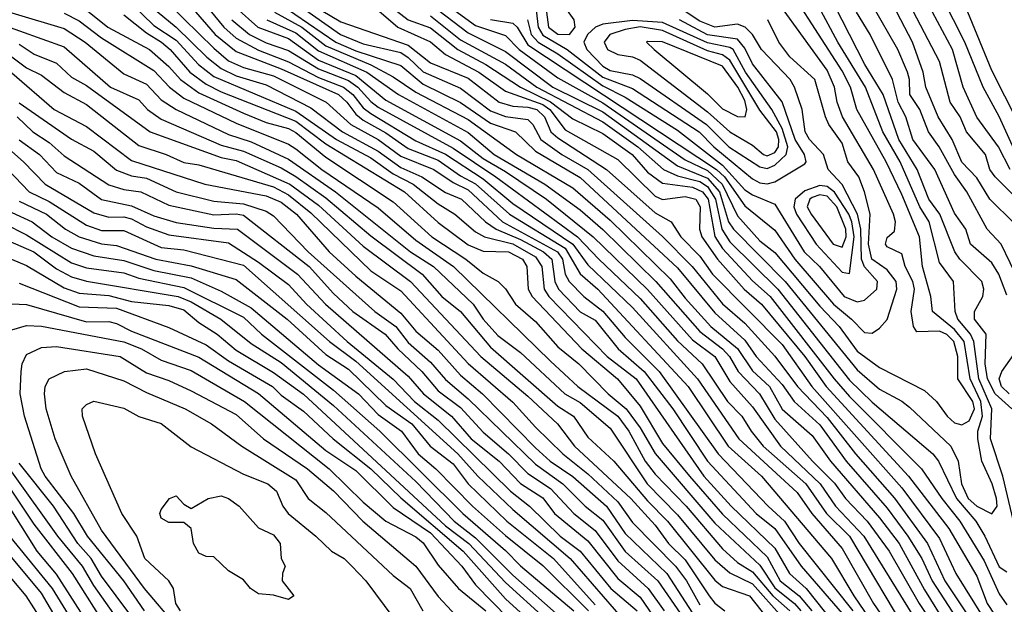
# Model space of a CAD drawing. Header units: metres. Extents: x -51132 to -49532, y -231222 to -229437.
# Tile 180 of 256: x -50226 to -50160, y -230688 to -230649. Entities that reach past the tile are written whole.
import ezdxf

# ---------------------------------------------------------------- set-up
doc = ezdxf.new("R2010")
doc.units = ezdxf.units.M
for name, color, linetype in [('CONTOUR_HALF', 8, 'Continuous'), ('CONTOUR_INDEX', 1, 'Continuous'), ('CONTOUR_INTER', 3, 'Continuous')]:
    doc.layers.add(name, color=color, linetype=linetype)

msp = doc.modelspace()

# ---------------------------------------------------------------- linework, layer by layer
at = {"layer": 'CONTOUR_HALF'}
for points, elevation in [([(-50158.58, -230661.047), (-50160.36, -230659.259), (-50160.72, -230658.759), (-50160.996, -230657.759), (-50162.265, -230656.259), (-50162.698, -230655.259), (-50163.367, -230654.259), (-50164.08, -230651.547), (-50167.606, -230644.759)], 53.5), ([(-50159.08, -230657.44), (-50160.08, -230655.235), (-50161.165, -230653.259), (-50162.383, -230650.259), (-50164.647, -230645.759)], 54.5), ([(-50159.239, -230674.759), (-50160.346, -230673.759), (-50160.873, -230672.759), (-50161.015, -230671.759), (-50160.959, -230669.759), (-50161.724, -230668.759), (-50161.743, -230668.259), (-50161.176, -230667.259), (-50161.102, -230666.759), (-50161.254, -230666.259), (-50162.719, -230664.759), (-50163.057, -230664.259), (-50164.042, -230661.759), (-50164.782, -230660.759), (-50165.561, -230658.759), (-50166.786, -230656.759), (-50167.83, -230653.759), (-50169.052, -230651.759), (-50171.604, -230646.759)], 51.5), ([(-50217.503, -230647.259), (-50215.08, -230649.252), (-50213.032, -230651.259), (-50212.08, -230652.03), (-50211.08, -230652.517), (-50209.08, -230653.116), (-50206.08, -230654.643), (-50203.977, -230656.259), (-50201.58, -230657.539), (-50200.08, -230658.627), (-50198.666, -230659.259), (-50197.08, -230660.299), (-50196.023, -230660.759), (-50194.41, -230662.259), (-50193.701, -230662.759), (-50192.08, -230663.435), (-50190.532, -230664.259), (-50189.988, -230664.759), (-50189.774, -230666.259), (-50189.526, -230666.759), (-50188.08, -230668.278), (-50187.08, -230668.831), (-50185.548, -230670.759), (-50183.816, -230672.259), (-50181.896, -230674.759), (-50179.568, -230678.259), (-50176.315, -230681.759), (-50175.067, -230682.759), (-50173.321, -230685.259), (-50170.299, -230688.759)], 57.5), ([(-50201.519, -230647.259), (-50199.58, -230648.776), (-50198.08, -230649.295), (-50196.253, -230650.759), (-50194.398, -230651.759), (-50192.08, -230653.259), (-50190.08, -230654.247), (-50188.58, -230655.385), (-50186.58, -230656.363), (-50184.618, -230657.759), (-50183.58, -230658.944), (-50182.58, -230659.676), (-50180.58, -230659.938), (-50179.904, -230660.259), (-50179.543, -230660.759), (-50179.08, -230663.241), (-50178.58, -230664.04), (-50176.58, -230666.197), (-50175.389, -230667.259), (-50171.122, -230672.759), (-50170.08, -230673.935), (-50165.267, -230678.759), (-50163.913, -230680.759), (-50162.71, -230682.259), (-50161.08, -230684.922), (-50160.08, -230687.108), (-50159.58, -230687.851)], 51.5), ([(-50198.08, -230647.731), (-50195.58, -230649.647), (-50193.08, -230650.89), (-50189.907, -230653.259), (-50186.58, -230654.924), (-50181.58, -230658.532), (-50179.58, -230659.352), (-50178.778, -230660.259), (-50178.171, -230662.259), (-50177.837, -230662.759), (-50174.378, -230666.259), (-50169.58, -230672.16), (-50168.08, -230673.435), (-50166.58, -230674.249), (-50166.08, -230674.648), (-50163.325, -230677.259), (-50162.831, -230678.259), (-50162.604, -230679.759), (-50162.148, -230680.759), (-50161.58, -230681.264), (-50160.58, -230681.783), (-50160.224, -230681.259), (-50160.26, -230680.759), (-50160.552, -230679.759), (-50161.243, -230678.259), (-50161.522, -230676.759), (-50161.513, -230676.259), (-50161.207, -230675.259), (-50161.305, -230674.259), (-50162.024, -230672.759), (-50162.43, -230670.259), (-50163.08, -230669.465), (-50164.543, -230668.259), (-50164.646, -230667.259), (-50165.206, -230665.259), (-50165.415, -230663.259), (-50166.58, -230660.44), (-50167.648, -230658.259), (-50169.595, -230654.759), (-50170.024, -230653.259), (-50170.58, -230652.178), (-50173.742, -230647.259)], 50.5), ([(-50214.08, -230647.892), (-50212.475, -230649.759), (-50211.08, -230650.88), (-50208.08, -230652.032), (-50204.233, -230653.759), (-50203.684, -230654.259), (-50203.08, -230655.077), (-50202.58, -230655.471), (-50201.08, -230656.319), (-50199.58, -230657.369), (-50197.58, -230658.136), (-50196.08, -230659.196), (-50195.08, -230659.716), (-50192.804, -230661.759), (-50189.08, -230664.032), (-50188.08, -230665.736), (-50186.907, -230666.759), (-50180.88, -230673.259), (-50178.188, -230677.259), (-50175.963, -230679.259), (-50171.284, -230684.759), (-50169.806, -230687.259), (-50167.746, -230690.259)], 56.5), ([(-50208.079, -230647.759), (-50204.416, -230650.259), (-50203.08, -230650.842), (-50200.08, -230651.813), (-50198.58, -230653.071), (-50196.08, -230654.283), (-50194.08, -230655.676), (-50192.42, -230656.259), (-50191.08, -230657.542), (-50188.08, -230659.294), (-50181.58, -230665.341), (-50179.08, -230668.342), (-50177.08, -230670.177), (-50176.331, -230671.259), (-50174.58, -230673.13), (-50173.776, -230674.259), (-50172.08, -230675.821), (-50170.319, -230678.259), (-50167.58, -230681.395), (-50166.182, -230683.259), (-50165.256, -230684.759), (-50164.572, -230686.259), (-50161.642, -230690.759)], 53.5), ([(-50206.008, -230647.759), (-50204.08, -230648.91), (-50199.58, -230650.451), (-50198.08, -230651.641), (-50195.58, -230652.675), (-50193.491, -230654.259), (-50192.58, -230654.537), (-50191.58, -230654.594), (-50190.983, -230654.759), (-50190.48, -230655.259), (-50190.047, -230656.259), (-50189.58, -230656.655), (-50186.323, -230658.759), (-50183.08, -230661.669), (-50182.008, -230662.259), (-50181.361, -230663.259), (-50180.08, -230664.553), (-50179.239, -230665.759), (-50174.58, -230670.46), (-50172.597, -230673.259), (-50166.58, -230680.041), (-50164.08, -230683.429), (-50162.985, -230685.759), (-50160.478, -230689.759)], 52.5), ([(-50191.08, -230647.747), (-50190.903, -230649.259), (-50190.58, -230649.798), (-50188.964, -230650.759), (-50186.58, -230652.602), (-50184.58, -230653.346), (-50180.129, -230656.259), (-50179.144, -230657.259), (-50176.58, -230659.402), (-50176.08, -230659.652), (-50175.58, -230659.716), (-50175.08, -230659.602), (-50173.08, -230658.395), (-50172.991, -230658.259), (-50173.088, -230657.759), (-50173.719, -230656.759), (-50174.58, -230654.255), (-50176.58, -230651.701), (-50177.08, -230650.668), (-50177.58, -230650.062), (-50179.58, -230649.77), (-50181.449, -230648.759)], 48.5), ([(-50158.752, -230666.259), (-50159.944, -230663.759), (-50160.879, -230662.759), (-50162.246, -230660.259), (-50163.08, -230659.112), (-50164.084, -230657.259), (-50164.803, -230656.259), (-50165.387, -230654.759), (-50166.046, -230653.759), (-50166.078, -230652.759), (-50166.22, -230652.259), (-50166.852, -230650.759), (-50168.583, -230647.759)], 52.5), ([(-50222.58, -230648.324), (-50221.58, -230648.832), (-50220.08, -230649.983), (-50216.58, -230652.164), (-50215.535, -230653.259), (-50214.58, -230654.002), (-50211.08, -230655.678), (-50207.58, -230657.068), (-50207.08, -230657.384), (-50205.358, -230658.759), (-50201.58, -230661.324), (-50199.08, -230663.481), (-50196.551, -230665.259), (-50190.08, -230671.583), (-50188.238, -230673.259), (-50185.58, -230675.259), (-50184.845, -230676.259), (-50183.752, -230678.259), (-50183.08, -230679.132), (-50181.007, -230681.259), (-50178.58, -230684.106), (-50177.58, -230685.015), (-50176.58, -230685.658), (-50175.217, -230687.259), (-50174.066, -230688.259)], 59.5), ([(-50218.58, -230648.431), (-50217.08, -230649.644), (-50216.067, -230650.259), (-50215.48, -230650.759), (-50214.18, -230652.259), (-50213.08, -230653.07), (-50212.08, -230653.572), (-50207.08, -230655.535), (-50205.08, -230657.048), (-50199.828, -230660.259), (-50197.58, -230662.314), (-50195.58, -230663.791), (-50194.58, -230664.226), (-50192.875, -230664.259), (-50191.932, -230664.759), (-50191.659, -230665.259), (-50191.56, -230666.759), (-50191.294, -230667.259), (-50187.975, -230670.759), (-50185.595, -230672.759), (-50184.08, -230674.586), (-50182.58, -230677.076), (-50180.784, -230679.259), (-50178.58, -230681.796), (-50175.58, -230684.637), (-50174.715, -230686.259), (-50173.444, -230687.259), (-50172.613, -230688.259)], 58.5), ([(-50211.362, -230648.759), (-50210.178, -230649.759), (-50209.08, -230650.296), (-50207.58, -230650.822), (-50205.58, -230652.039), (-50203.58, -230652.821), (-50202.937, -230653.259), (-50202.08, -230654.236), (-50201.58, -230654.611), (-50196.58, -230657.337), (-50193.717, -230659.259), (-50188.259, -230663.259), (-50186.851, -230664.759), (-50184.08, -230667.378), (-50181.58, -230670.225), (-50179.934, -230671.759), (-50178.235, -230674.259), (-50177.282, -230675.259), (-50176.665, -230676.259), (-50175.848, -230677.259), (-50173.008, -230679.759), (-50171.626, -230681.759), (-50170.08, -230683.273), (-50165.914, -230690.259)], 55.5), ([(-50209.03, -230648.759), (-50207.08, -230649.633), (-50205.58, -230650.842), (-50202.35, -230652.259), (-50200.231, -230653.759), (-50195.58, -230656.288), (-50193.838, -230657.759), (-50190.455, -230659.759), (-50188.08, -230661.468), (-50186.58, -230662.775), (-50183.028, -230666.259), (-50180.08, -230669.584), (-50178.567, -230670.759), (-50178.104, -230671.259), (-50177.527, -230672.259), (-50176.093, -230673.759), (-50175.08, -230675.451), (-50172.562, -230678.259), (-50171.08, -230679.721), (-50170.356, -230680.759), (-50168.913, -230682.259), (-50167.427, -230684.259), (-50165.431, -230687.759), (-50163.432, -230690.759)], 54.5), ([(-50194.08, -230648.75), (-50192.58, -230649.001), (-50192.294, -230649.259), (-50191.58, -230650.44), (-50178.969, -230658.759), (-50178.448, -230659.259), (-50177.08, -230661.207), (-50175.08, -230662.814), (-50173.732, -230664.759), (-50171.159, -230667.759), (-50169.944, -230668.759), (-50169.08, -230669.663), (-50168.58, -230669.692), (-50168.08, -230669.362), (-50167.58, -230668.785), (-50166.935, -230666.759), (-50166.979, -230666.259), (-50167.58, -230665.47), (-50168.591, -230664.759), (-50168.821, -230663.759), (-50168.698, -230661.759), (-50169.096, -230660.259), (-50169.462, -230659.259), (-50170.193, -230658.259), (-50170.58, -230656.999), (-50171.466, -230655.759), (-50171.687, -230655.259), (-50172.399, -230652.759), (-50174.08, -230651.252), (-50174.813, -230650.259), (-50175.547, -230648.759)], 49.5), ([(-50227.08, -230648.963), (-50222.58, -230650.566), (-50219.482, -230653.259), (-50217.58, -230654.118), (-50217.01, -230654.759), (-50216.08, -230655.409), (-50212.08, -230657.144), (-50210.58, -230657.537), (-50208.08, -230658.657), (-50207.08, -230659.243), (-50205.08, -230660.664), (-50202.08, -230663.211), (-50198.653, -230665.759), (-50197.327, -230667.259), (-50196.078, -230668.259), (-50194.08, -230670.628), (-50189.58, -230674.572), (-50188.534, -230675.259), (-50187.58, -230676.661), (-50185.847, -230678.259), (-50183.58, -230680.913), (-50182.242, -230682.259), (-50179.08, -230686.21), (-50178.58, -230686.623), (-50176.76, -230687.259), (-50175.58, -230688.739)], 60.5), ([(-50184.08, -230649.242), (-50185.08, -230649.406), (-50186.099, -230649.759), (-50186.49, -230650.259), (-50186.254, -230650.759), (-50185.58, -230651.094), (-50184.58, -230651.246), (-50184.08, -230651.463), (-50179.58, -230654.916), (-50178.08, -230656.244), (-50176.58, -230657.147), (-50175.825, -230657.759), (-50175.58, -230657.864), (-50175.08, -230657.628), (-50174.835, -230657.259), (-50174.804, -230656.759), (-50174.973, -230656.259), (-50176.08, -230654.804), (-50178.08, -230651.453), (-50178.58, -230651.1), (-50179.58, -230650.836), (-50182.58, -230649.492), (-50184.08, -230649.242)], 47.5), ([(-50226.08, -230651.243), (-50225.08, -230651.97), (-50224.08, -230652.461), (-50222.58, -230653.624), (-50221.08, -230654.419), (-50217.58, -230657.176), (-50215.76, -230657.759), (-50214.58, -230658.306), (-50213.58, -230658.449), (-50208.58, -230659.934), (-50207.58, -230660.462), (-50206.08, -230661.662), (-50202.08, -230665.544), (-50200.08, -230666.876), (-50195.58, -230671.728), (-50192.58, -230674.305), (-50191.08, -230675.981), (-50189.248, -230677.759), (-50187.58, -230679.104), (-50185.58, -230680.966), (-50184.58, -230682.361), (-50181.72, -230685.259), (-50180.987, -230686.259), (-50180.08, -230687.843)], 61.5), ([(-50225.58, -230654.308), (-50222.08, -230656.741), (-50220.58, -230657.539), (-50219.08, -230658.819), (-50218.08, -230659.192), (-50217.08, -230659.355), (-50215.08, -230660.251), (-50212.58, -230660.879), (-50210.58, -230661.061), (-50209.08, -230661.562), (-50208.58, -230661.853), (-50206.259, -230664.259), (-50201.814, -230668.259), (-50200.398, -230669.259), (-50199.58, -230670.318), (-50198.08, -230671.642), (-50197.08, -230672.797), (-50195.58, -230674.093), (-50191.08, -230678.463), (-50189.242, -230679.759), (-50187.76, -230681.259), (-50186.58, -230682.197), (-50185.08, -230684.292), (-50182.907, -230686.259), (-50181.152, -230688.759)], 62.5), ([(-50225.58, -230656.79), (-50224.231, -230657.759), (-50223.08, -230658.965), (-50221.58, -230659.684), (-50220.08, -230660.781), (-50218.08, -230661.196), (-50216.58, -230661.856), (-50215.08, -230662.305), (-50212.58, -230662.68), (-50210.996, -230662.759), (-50206.97, -230665.759), (-50205.1, -230667.759), (-50199.58, -230672.571), (-50198.563, -230673.759), (-50196.696, -230675.259), (-50195.382, -230676.759), (-50193.505, -230678.259), (-50192.08, -230679.748), (-50190.58, -230680.713), (-50189.799, -230681.759), (-50187.58, -230683.575), (-50185.58, -230686.086), (-50184.08, -230687.33), (-50182.58, -230689.518)], 63.5), ([(-50226.328, -230658.759), (-50224.908, -230660.259), (-50223.58, -230660.915), (-50221.08, -230662.49), (-50220.08, -230662.844), (-50218.58, -230662.844), (-50216.08, -230663.975), (-50214.58, -230664.139), (-50210.58, -230665.156), (-50204.848, -230670.259), (-50203.08, -230671.568), (-50196.259, -230677.759), (-50194.92, -230679.259), (-50192.58, -230681.476), (-50188.756, -230684.759), (-50185.08, -230688.991)], 64.5), ([(-50173.08, -230660.188), (-50173.729, -230660.759), (-50173.814, -230661.259), (-50173.622, -230661.759), (-50172.325, -230663.759), (-50170.58, -230665.631), (-50170.08, -230665.718), (-50169.766, -230663.259), (-50169.921, -230662.259), (-50170.134, -230661.759), (-50171.08, -230660.284), (-50171.58, -230659.911), (-50172.08, -230659.827), (-50173.08, -230660.188)], 48.5), ([(-50226.08, -230661.649), (-50224.705, -230662.259), (-50223.395, -230663.259), (-50222.08, -230664.023), (-50220.58, -230664.53), (-50218.58, -230664.853), (-50216.58, -230665.525), (-50214.08, -230666.005), (-50212.08, -230666.903), (-50210.08, -230668.008), (-50205.58, -230671.825), (-50202.903, -230673.759), (-50201.58, -230675.134), (-50200.028, -230676.259), (-50198.903, -230677.759), (-50197.736, -230678.759), (-50195.274, -230681.259), (-50193.08, -230683.225), (-50190.58, -230685.231), (-50187.54, -230688.259)], 65.5), ([(-50227.58, -230662.98), (-50224.602, -230664.259), (-50223.08, -230665.397), (-50222.08, -230665.93), (-50221.08, -230666.237), (-50214.945, -230667.259), (-50214.08, -230667.599), (-50212.113, -230668.759), (-50210.08, -230670.404), (-50208.08, -230671.653), (-50204.58, -230674.541), (-50199.08, -230679.617), (-50196.51, -230682.259), (-50195.08, -230683.384), (-50192.58, -230685.865), (-50189.306, -230688.759)], 66.5), ([(-50225.58, -230666.352), (-50221.58, -230667.944), (-50219.08, -230668.039), (-50215.58, -230669.328), (-50213.08, -230670.485), (-50211.58, -230671.554), (-50208.654, -230673.259), (-50208.08, -230673.843), (-50206.58, -230674.922), (-50204.6, -230676.759), (-50202.08, -230678.757), (-50200.08, -230680.71), (-50195.899, -230684.259), (-50193.08, -230687.451), (-50191.098, -230689.259)], 67.5), ([(-50226.08, -230669.482), (-50225.08, -230669.199), (-50224.08, -230669.246), (-50218.58, -230670.292), (-50217.405, -230670.759), (-50216.08, -230671.516), (-50214.08, -230672.188), (-50210.521, -230674.259), (-50204.857, -230678.759), (-50202.58, -230680.986), (-50201.085, -230682.259), (-50199.08, -230683.318), (-50198.58, -230683.702), (-50197.58, -230685.212), (-50196.226, -230686.759), (-50194.39, -230688.259)], 68.5), ([(-50215.085, -230689.259), (-50217.206, -230686.759), (-50220.08, -230682.874), (-50222.101, -230679.259), (-50223.169, -230676.759), (-50223.774, -230674.759), (-50223.894, -230673.759), (-50223.846, -230673.259), (-50223.566, -230672.759), (-50222.561, -230672.259), (-50221.08, -230672.083), (-50218.58, -230672.882), (-50217.08, -230673.674), (-50214.495, -230674.759), (-50212.731, -230675.759), (-50210.709, -230677.259), (-50207.08, -230679.493), (-50206.255, -230680.759), (-50205.08, -230681.685), (-50200.58, -230685.899), (-50199.447, -230686.759), (-50198.613, -230688.259)], 69.5), ([(-50219.58, -230689.601), (-50222.015, -230685.759), (-50224.58, -230682.473), (-50228.077, -230677.259)], 67.5), ([(-50216.08, -230691.293), (-50220.08, -230685.944), (-50220.772, -230684.759), (-50221.666, -230683.759), (-50223.293, -230681.259), (-50225.58, -230678.381)], 68.5), ([(-50215.534, -230680.759), (-50215.08, -230680.568), (-50214.58, -230681.118), (-50214.08, -230681.422), (-50212.953, -230680.759), (-50212.08, -230680.564), (-50211.58, -230680.76), (-50210.876, -230681.259), (-50209.58, -230682.706), (-50208.58, -230683.183), (-50208.144, -230683.759), (-50208.064, -230684.759), (-50207.811, -230685.259), (-50207.991, -230685.759), (-50208.004, -230686.259), (-50207.22, -230687.259), (-50207.58, -230687.486), (-50208.58, -230687.204), (-50209.58, -230687.113), (-50210.112, -230686.759), (-50210.58, -230686.187), (-50211.58, -230685.576), (-50212.58, -230684.654), (-50213.08, -230684.626), (-50213.58, -230684.406), (-50213.92, -230683.759), (-50214.08, -230682.755), (-50214.58, -230682.349), (-50215.58, -230682.348), (-50216.08, -230682.054), (-50216.183, -230681.759), (-50216.08, -230681.481), (-50215.534, -230680.759)], 70.5), ([(-50221.496, -230689.759), (-50223.36, -230686.759), (-50226.209, -230683.259)], 66.5), ([(-50222.551, -230691.259), (-50225.106, -230687.259), (-50227.58, -230684.335)], 65.5)]:
    msp.add_lwpolyline(points, dxfattribs=dict(at, elevation=elevation))
at = {"layer": 'CONTOUR_INDEX'}
for points, elevation in [([(-50198.08, -230646.935), (-50195.08, -230649.155), (-50193.08, -230649.825), (-50192.158, -230650.759), (-50189.58, -230652.637), (-50186.58, -230654.316), (-50181.08, -230658.133), (-50179.58, -230658.845), (-50178.602, -230659.759), (-50177.58, -230661.87), (-50176.08, -230663.536), (-50175.08, -230664.319), (-50172.08, -230667.902), (-50170.779, -230669.259), (-50169.58, -230670.912), (-50168.08, -230672), (-50165.08, -230673.53), (-50164.271, -230674.259), (-50163.551, -230675.259), (-50163.08, -230675.701), (-50162.58, -230675.821), (-50162.08, -230675.565), (-50161.741, -230674.759), (-50161.848, -230674.259), (-50162.84, -230672.759), (-50162.846, -230671.259), (-50163.119, -230670.259), (-50163.58, -230669.796), (-50164.08, -230669.559), (-50165.58, -230669.619), (-50165.815, -230669.259), (-50165.97, -230668.259), (-50165.741, -230666.759), (-50165.856, -230666.259), (-50166.362, -230665.259), (-50166.58, -230664.403), (-50167.58, -230663.934), (-50167.692, -230663.759), (-50167.58, -230663.314), (-50167.08, -230662.885), (-50167.013, -230662.259), (-50167.15, -230661.759), (-50168.473, -230658.759), (-50170.549, -230655.259), (-50170.908, -230654.259), (-50171.084, -230653.259), (-50171.58, -230652.139), (-50174.735, -230647.759)], 50), ([(-50211.08, -230647.968), (-50209.633, -230649.259), (-50207.58, -230650.026), (-50205.58, -230651.453), (-50203.08, -230652.484), (-50201.08, -230654.13), (-50196.08, -230656.858), (-50194.58, -230658.029), (-50193.08, -230658.899), (-50190.341, -230660.759), (-50187.214, -230663.259), (-50183.58, -230666.79), (-50180.58, -230670.147), (-50179.095, -230671.259), (-50178.08, -230672.93), (-50176.58, -230674.628), (-50174.707, -230677.259), (-50172.045, -230679.759), (-50171.016, -230681.259), (-50169.12, -230683.259), (-50164.807, -230690.259)], 55), ([(-50157.98, -230657.259), (-50160.58, -230652.157), (-50162.18, -230648.259)], 55), ([(-50226.08, -230648.291), (-50222.58, -230649.351), (-50221.172, -230650.259), (-50218.58, -230652.384), (-50217.08, -230653.065), (-50216.08, -230654.108), (-50215.08, -230654.765), (-50211.58, -230656.424), (-50210.08, -230656.92), (-50207.58, -230658.088), (-50204.435, -230660.259), (-50199.423, -230664.259), (-50197.881, -230665.259), (-50195.233, -230667.759), (-50194.566, -230668.759), (-50193.58, -230669.867), (-50192.08, -230671), (-50189.119, -230673.759), (-50188.08, -230674.34), (-50186.08, -230676.039), (-50183.613, -230679.759), (-50181.58, -230681.832), (-50179.08, -230684.852), (-50178.08, -230685.721), (-50176.58, -230686.455), (-50174.58, -230688.667)], 60), ([(-50225.58, -230660.892), (-50223.763, -230661.759), (-50222.477, -230662.759), (-50221.58, -230663.27), (-50220.08, -230663.724), (-50219.08, -230663.839), (-50216.457, -230664.759), (-50214.08, -230665.197), (-50211.08, -230666.125), (-50207.66, -230668.759), (-50205.08, -230671.127), (-50203.58, -230672.111), (-50201.08, -230674.535), (-50199.339, -230675.759), (-50198.109, -230677.259), (-50196.58, -230678.443), (-50195.574, -230679.759), (-50192.993, -230682.259), (-50189.862, -230684.759), (-50187.08, -230687.853)], 65), ([(-50214.8, -230688.259), (-50215.118, -230687.759), (-50215.274, -230686.759), (-50215.574, -230686.259), (-50217.182, -230684.759), (-50217.724, -230683.259), (-50218.711, -230681.759), (-50220.468, -230677.759), (-50221.354, -230675.259), (-50221.366, -230674.759), (-50221.08, -230674.472), (-50220.58, -230674.241), (-50218.58, -230674.722), (-50217.58, -230675.264), (-50216.08, -230675.742), (-50214.08, -230677.287), (-50210.58, -230679.124), (-50208.962, -230679.759), (-50208.385, -230680.259), (-50207.961, -230681.259), (-50207.606, -230681.759), (-50205.746, -230683.259), (-50204.716, -230684.259), (-50203.868, -230684.759), (-50203.34, -230685.259), (-50202.407, -230686.259), (-50200.546, -230688.759)], 70)]:
    msp.add_lwpolyline(points, dxfattribs=dict(at, elevation=elevation))
at = {"layer": 'CONTOUR_INTER'}
for points, elevation in [([(-50190.08, -230645.931), (-50190.347, -230648.259), (-50190.203, -230649.259), (-50189.58, -230649.719), (-50188.804, -230649.759), (-50188.43, -230649.259), (-50188.484, -230648.759), (-50189.191, -230647.759), (-50189.58, -230646.906), (-50189.8, -230646.759), (-50190.08, -230645.931)], 48), ([(-50213.58, -230647.221), (-50211.907, -230649.259), (-50211.08, -230650.005), (-50209.58, -230650.797), (-50207.58, -230651.574), (-50205.58, -230652.621), (-50203.909, -230653.259), (-50203.273, -230653.759), (-50202.58, -230654.645), (-50202.08, -230655.035), (-50199.08, -230656.845), (-50197.08, -230657.74), (-50194.58, -230659.39), (-50192.58, -230661.045), (-50188.568, -230663.759), (-50187.58, -230665.132), (-50184.58, -230667.987), (-50180.245, -230672.759), (-50177.491, -230676.759), (-50173.58, -230680.351), (-50172.599, -230681.759), (-50170.58, -230684.087), (-50168.48, -230687.759), (-50167.102, -230689.759)], 56), ([(-50207.619, -230647.259), (-50204.104, -230649.759), (-50202.58, -230650.375), (-50200.08, -230650.961), (-50199.58, -230651.28), (-50198.58, -230652.235), (-50196.08, -230653.34), (-50194.08, -230654.847), (-50193.08, -230655.231), (-50191.58, -230655.438), (-50191.259, -230655.759), (-50190.711, -230656.759), (-50189.32, -230657.759), (-50187.58, -230658.759), (-50182.58, -230663.25), (-50180.613, -230665.259), (-50178.58, -230667.745), (-50177.08, -230669.038), (-50175.08, -230671.23), (-50173.555, -230673.259), (-50171.58, -230675.331), (-50169.693, -230677.759), (-50167.08, -230680.717), (-50164.874, -230683.759), (-50163.715, -230686.259), (-50161.048, -230690.259)], 53), ([(-50159.132, -230682.259), (-50159.843, -230679.259), (-50160.669, -230676.759), (-50160.566, -230674.759), (-50161.436, -230672.759), (-50161.768, -230670.259), (-50162.009, -230669.759), (-50162.85, -230668.759), (-50163.028, -230668.259), (-50163.134, -230666.259), (-50164.08, -230664.974), (-50164.755, -230662.259), (-50165.376, -230661.259), (-50166.696, -230658.259), (-50167.852, -230656.259), (-50169.014, -230653.259), (-50170.872, -230650.259), (-50172.482, -230647.259)], 51), ([(-50159.08, -230662.355), (-50160.701, -230660.759), (-50161.58, -230659.331), (-50162.58, -230658.281), (-50163.234, -230656.759), (-50164.17, -230655.259), (-50164.983, -230653.259), (-50165.171, -230652.259), (-50165.876, -230650.259), (-50167.43, -230647.259)], 53), ([(-50221.58, -230647.721), (-50219.656, -230649.259), (-50216.868, -230650.759), (-50215.58, -230651.885), (-50214.798, -230652.759), (-50213.58, -230653.636), (-50210.58, -230655.008), (-50209.08, -230655.622), (-50207.58, -230656.025), (-50207.08, -230656.307), (-50205.08, -230657.938), (-50200.58, -230660.92), (-50198.006, -230663.259), (-50195.737, -230664.759), (-50194.58, -230665.693), (-50193.568, -230666.259), (-50193.08, -230666.736), (-50192.407, -230667.759), (-50191.08, -230668.927), (-50189.58, -230670.625), (-50188.177, -230671.759), (-50186.208, -230673.759), (-50185.014, -230674.759), (-50184.08, -230676.019), (-50183.08, -230677.735), (-50179.08, -230682.398), (-50176.08, -230685.196), (-50175.08, -230686.721), (-50173.759, -230687.759), (-50173.337, -230688.259)], 59), ([(-50218.08, -230647.696), (-50216.58, -230649.138), (-50215.08, -230650.13), (-50213.604, -230651.759), (-50212.58, -230652.548), (-50207.08, -230654.867), (-50204.371, -230656.759), (-50202.08, -230658), (-50200.58, -230659.064), (-50199.238, -230659.759), (-50197.58, -230661.072), (-50196.459, -230661.759), (-50195.08, -230662.924), (-50194.481, -230663.259), (-50192.58, -230663.737), (-50191.08, -230664.614), (-50190.66, -230665.259), (-50190.502, -230666.759), (-50190.175, -230667.259), (-50186.274, -230671.259), (-50184.341, -230672.759), (-50179.823, -230679.259), (-50177.988, -230681.259), (-50175.08, -230684.057), (-50174.1, -230685.759), (-50172.983, -230686.759), (-50171.08, -230689.136)], 58), ([(-50215.58, -230647.73), (-50212.58, -230650.67), (-50211.58, -230651.501), (-50210.58, -230651.948), (-50208.58, -230652.521), (-50205.056, -230654.259), (-50203.411, -230655.759), (-50201.58, -230656.759), (-50200.08, -230657.878), (-50197.859, -230658.759), (-50196.58, -230659.631), (-50195.58, -230660.126), (-50193.27, -230662.259), (-50189.605, -230664.259), (-50189.272, -230664.759), (-50189.088, -230665.759), (-50188.813, -230666.259), (-50187.841, -230667.259), (-50186.58, -230668.244), (-50185.08, -230670), (-50182.807, -230672.259), (-50178.875, -230677.759), (-50175.532, -230681.259), (-50174.431, -230682.259), (-50173.446, -230683.759), (-50169.866, -230688.259)], 57), ([(-50208.514, -230648.259), (-50206.687, -230649.259), (-50205.08, -230650.51), (-50202.08, -230651.766), (-50200.58, -230652.575), (-50199.08, -230653.591), (-50195.58, -230655.422), (-50192.353, -230657.759), (-50188.58, -230659.995), (-50186.08, -230662.16), (-50182.08, -230666.07), (-50181.08, -230667.37), (-50179.36, -230669.259), (-50177.58, -230670.734), (-50176.58, -230672.229), (-50175.426, -230673.259), (-50174.58, -230674.789), (-50172.58, -230676.529), (-50171.361, -230678.259), (-50168.08, -230682.049), (-50166.778, -230683.759), (-50165.08, -230686.848), (-50163.593, -230689.259)], 54), ([(-50202, -230647.759), (-50200.282, -230649.259), (-50198.08, -230650.232), (-50197.08, -230651.083), (-50194.868, -230652.259), (-50193.08, -230653.535), (-50190.58, -230654.422), (-50190.111, -230654.759), (-50189.08, -230656.123), (-50185.58, -230658.111), (-50183.08, -230660.556), (-50182.58, -230660.782), (-50181.08, -230660.576), (-50180.365, -230660.759), (-50180.07, -230661.259), (-50180.118, -230662.759), (-50179.962, -230663.259), (-50178.903, -230664.759), (-50177.12, -230666.759), (-50175.961, -230667.759), (-50173.068, -230671.259), (-50171.638, -230673.259), (-50166.144, -230679.259), (-50163.457, -230682.759), (-50161.58, -230685.944), (-50160.888, -230687.759), (-50159.897, -230689.259)], 52), ([(-50191.597, -230648.759), (-50191.358, -230649.759), (-50190.9, -230650.259), (-50189.58, -230651.044), (-50186.58, -230653.175), (-50185.08, -230653.94), (-50181.58, -230656.148), (-50178.58, -230658.472), (-50177.08, -230660.132), (-50176.58, -230660.471), (-50175.08, -230661.076), (-50173.118, -230664.259), (-50172.096, -230665.259), (-50170.445, -230667.259), (-50169.58, -230667.613), (-50169.08, -230667.497), (-50168.251, -230666.759), (-50168.223, -230666.259), (-50169.08, -230665.28), (-50169.29, -230664.759), (-50169.32, -230662.759), (-50169.56, -230661.759), (-50170.58, -230659.779), (-50171.523, -230658.759), (-50171.815, -230657.759), (-50172.767, -230656.759), (-50173.056, -230656.259), (-50173.251, -230654.759), (-50173.762, -230653.259), (-50174.046, -230652.759), (-50175.965, -230650.759), (-50176.567, -230649.759), (-50177.062, -230649.259), (-50177.58, -230649.052), (-50179.08, -230649.265), (-50180.08, -230648.864), (-50181.08, -230648.21)], 49), ([(-50159.58, -230667.174), (-50160.116, -230665.759), (-50160.58, -230665.007), (-50162.006, -230663.759), (-50162.32, -230662.759), (-50163.08, -230661.685), (-50164.382, -230658.759), (-50165.852, -230656.759), (-50166.327, -230655.259), (-50166.827, -230654.259), (-50167.21, -230652.759), (-50168.703, -230649.759), (-50169.62, -230648.259)], 52), ([(-50159.349, -230658.759), (-50160.123, -230657.259), (-50161.58, -230655.268), (-50162.491, -230653.259), (-50163.201, -230650.759), (-50164.546, -230648.259)], 54), ([(-50198.08, -230648.511), (-50196.08, -230650.099), (-50193.08, -230651.739), (-50190.987, -230653.259), (-50186.58, -230655.574), (-50184.226, -230657.259), (-50182.509, -230658.759), (-50181.58, -230659.197), (-50180.08, -230659.573), (-50179.58, -230659.903), (-50179.04, -230660.759), (-50178.614, -230662.759), (-50178.08, -230663.594), (-50174.876, -230666.759), (-50170.08, -230672.846), (-50168.58, -230674.31), (-50164.519, -230677.759), (-50164.146, -230678.259), (-50162.932, -230680.759), (-50161.653, -230682.259), (-50161.048, -230683.259), (-50160.08, -230685.306), (-50159.58, -230685.657)], 51), ([(-50186.58, -230649.065), (-50187.069, -230649.259), (-50187.6, -230649.759), (-50187.833, -230650.259), (-50187.638, -230650.759), (-50186.58, -230651.861), (-50186.08, -230652.154), (-50184.58, -230652.435), (-50184.08, -230652.699), (-50179.638, -230655.759), (-50178.149, -230657.259), (-50176.08, -230658.596), (-50175.58, -230658.698), (-50175.08, -230658.482), (-50174.314, -230657.759), (-50174.205, -230657.259), (-50174.58, -230656.034), (-50175.289, -230654.759), (-50177.047, -230652.259), (-50177.872, -230650.759), (-50178.08, -230650.616), (-50179.58, -230650.307), (-50182.58, -230648.949), (-50184.58, -230648.816), (-50186.58, -230649.065)], 48), ([(-50183.58, -230650.209), (-50183.66, -230650.259), (-50183.152, -230650.759), (-50179.58, -230653.718), (-50178.58, -230654.714), (-50177.58, -230655.232), (-50177.056, -230655.259), (-50176.942, -230654.759), (-50177.08, -230654.162), (-50177.555, -230653.259), (-50178.58, -230651.86), (-50182.58, -230650.242), (-50183.58, -230650.209)], 47), ([(-50225.58, -230650.396), (-50224.58, -230651.053), (-50223.08, -230651.662), (-50222.08, -230652.604), (-50221.08, -230653.163), (-50216.83, -230656.259), (-50212.08, -230657.964), (-50211.08, -230658.176), (-50207.483, -230659.759), (-50205.58, -230661.155), (-50202.58, -230663.885), (-50199.424, -230666.259), (-50194.721, -230671.259), (-50191.58, -230673.909), (-50189.596, -230675.759), (-50188.472, -230677.259), (-50184.707, -230680.759), (-50183.08, -230682.528), (-50182.174, -230683.759), (-50181.08, -230684.844), (-50179.464, -230687.259), (-50179.08, -230687.751), (-50178.422, -230688.259)], 61), ([(-50226.08, -230652.317), (-50223.245, -230654.759), (-50221.08, -230655.903), (-50218.08, -230658.177), (-50213.173, -230659.759), (-50209.08, -230660.521), (-50208.08, -230660.961), (-50207.053, -230661.759), (-50204.858, -230664.259), (-50203.08, -230665.906), (-50200.08, -230668.377), (-50199.08, -230669.566), (-50197.58, -230670.838), (-50196.08, -230672.505), (-50194.61, -230673.759), (-50191.08, -230677.375), (-50190.083, -230678.259), (-50188.58, -230679.279), (-50186.323, -230681.259), (-50185.08, -230683.081), (-50182.297, -230685.759), (-50180.58, -230688.402)], 62), ([(-50225.706, -230655.259), (-50224.667, -230656.259), (-50223.58, -230656.961), (-50222.58, -230657.848), (-50219.58, -230659.795), (-50218.58, -230660.109), (-50217.449, -230660.259), (-50215.58, -230661.154), (-50212.58, -230661.793), (-50211.08, -230661.738), (-50210.58, -230661.829), (-50206.203, -230665.259), (-50204.58, -230667.047), (-50203.281, -230668.259), (-50201.123, -230669.759), (-50200.267, -230670.759), (-50198.671, -230672.259), (-50197.58, -230673.545), (-50196.08, -230674.672), (-50194.58, -230676.31), (-50192.869, -230677.759), (-50191.58, -230679.079), (-50190.08, -230680.085), (-50188.51, -230681.759), (-50187.08, -230682.896), (-50185.58, -230684.919), (-50183.55, -230686.759), (-50182.479, -230688.259)], 63), ([(-50227.08, -230656.701), (-50225.294, -230658.259), (-50223.842, -230659.759), (-50220.58, -230661.664), (-50219.58, -230661.964), (-50218.58, -230661.936), (-50218.08, -230662.054), (-50217.08, -230662.588), (-50215.58, -230663.134), (-50211.58, -230663.665), (-50209.58, -230664.964), (-50207.58, -230666.461), (-50206.373, -230667.759), (-50203.65, -230670.259), (-50200.58, -230672.772), (-50199.154, -230674.259), (-50197.58, -230675.522), (-50192.75, -230680.259), (-50191.463, -230681.259), (-50189.419, -230683.259), (-50188.08, -230684.258), (-50186.034, -230686.759), (-50184.285, -230688.259)], 64), ([(-50172.58, -230660.644), (-50172.738, -230660.759), (-50172.921, -230661.259), (-50172.657, -230661.759), (-50171.169, -230663.759), (-50170.58, -230663.959), (-50170.321, -230663.259), (-50170.343, -230662.759), (-50170.932, -230661.259), (-50171.58, -230660.54), (-50172.08, -230660.45), (-50172.58, -230660.644)], 48), ([(-50226.58, -230662.366), (-50225.08, -230663.123), (-50222.08, -230665), (-50221.08, -230665.331), (-50218.58, -230665.671), (-50217.58, -230666.027), (-50214.58, -230666.66), (-50210.58, -230668.637), (-50209.389, -230669.759), (-50204.58, -230673.516), (-50201.471, -230676.259), (-50195.937, -230681.759), (-50193.08, -230684.224), (-50192.08, -230685.251), (-50188.508, -230688.259)], 66), ([(-50226.093, -230664.759), (-50225.08, -230665.177), (-50222.58, -230666.678), (-50221.58, -230667.026), (-50219.58, -230667.188), (-50218.08, -230667.591), (-50215.58, -230667.845), (-50214.58, -230668.135), (-50213.58, -230668.981), (-50212.346, -230669.759), (-50211.08, -230670.848), (-50208.58, -230672.337), (-50206.58, -230673.77), (-50197.08, -230682.577), (-50195.532, -230683.759), (-50193.08, -230686.367), (-50190.42, -230688.759)], 67), ([(-50226.08, -230667.739), (-50225.08, -230667.786), (-50221.08, -230668.946), (-50219.58, -230668.922), (-50219.08, -230669.048), (-50218.08, -230669.58), (-50213.58, -230671.304), (-50209.58, -230673.723), (-50205.08, -230677.553), (-50203.08, -230678.868), (-50200.58, -230681.357), (-50198.08, -230683.034), (-50195.996, -230685.259), (-50195.08, -230686.507), (-50192.872, -230688.759)], 68), ([(-50217.203, -230688.259), (-50218.58, -230686.256), (-50221.012, -230683.259), (-50221.92, -230681.759), (-50223.839, -230679.259), (-50224.118, -230678.759), (-50225.227, -230675.259), (-50225.517, -230673.759), (-50225.438, -230672.259), (-50225.379, -230671.759), (-50225.08, -230671.137), (-50224.08, -230670.657), (-50223.08, -230670.604), (-50218.833, -230671.259), (-50217.08, -230672.351), (-50215.58, -230672.869), (-50214.08, -230673.564), (-50211.08, -230675.144), (-50209.255, -230676.759), (-50206.304, -230678.759), (-50204.58, -230680.24), (-50202.613, -230682.259), (-50199.08, -230685.269), (-50197.58, -230687.286), (-50195.758, -230689.259)], 69), ([(-50159.413, -230673.759), (-50159.929, -230673.259), (-50160.09, -230672.759), (-50159.902, -230672.259), (-50158.832, -230670.759)], 52), ([(-50217.268, -230691.259), (-50220.58, -230686.556), (-50221.345, -230685.259), (-50222.987, -230683.259), (-50226.08, -230678.964)], 68), ([(-50220.536, -230689.759), (-50223.08, -230685.804), (-50224.383, -230684.259), (-50226.08, -230681.581)], 67), ([(-50222.499, -230689.759), (-50224.08, -230687.065), (-50226.858, -230683.759)], 66)]:
    msp.add_lwpolyline(points, dxfattribs=dict(at, elevation=elevation))

doc.saveas('drawing.dxf')
